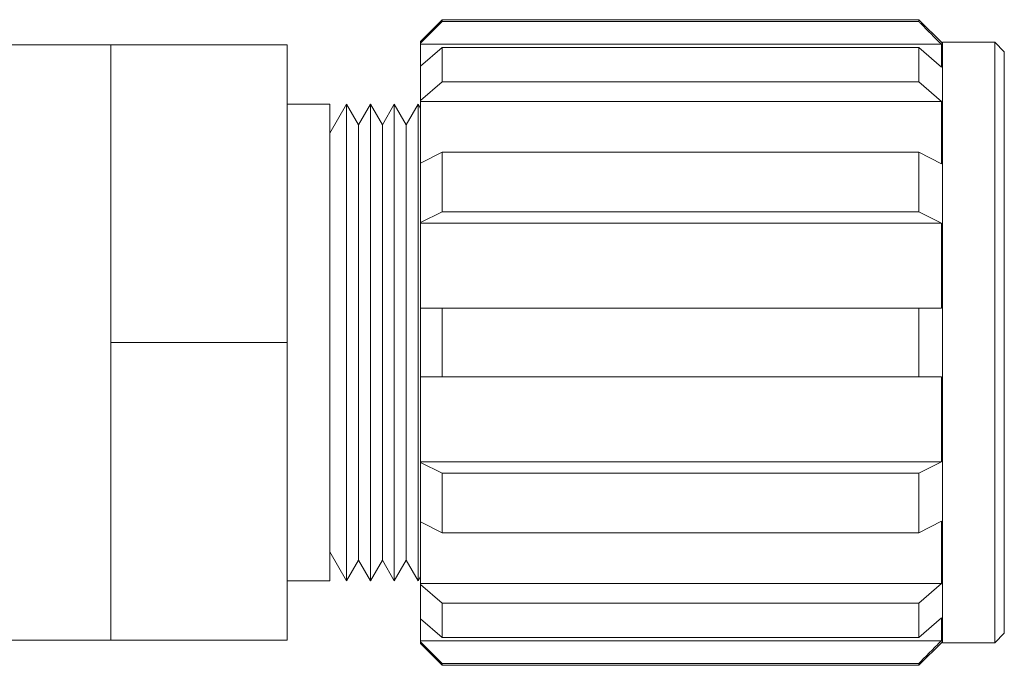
# Model space of a CAD drawing. Header units: inches. Extents: x 0.51 to 8.32, y 1.19 to 8.76.
# Tile 4 of 14: x 2.4 to 3.09, y 5.55 to 6. Entities that reach past the tile are written whole.
import ezdxf

# ---------------------------------------------------------------- set-up
doc = ezdxf.new("R2010")
doc.units = ezdxf.units.IN
doc.header["$MEASUREMENT"] = 0

msp = doc.modelspace()

# ---------------------------------------------------------------- linework, layer by layer
at = {"color": 7, "linetype": 'Continuous', "lineweight": 15}
for p, q in [((2.6931, 6.00223), (2.67796, 5.98708)), ((3.02644, 6.00223), (2.6931, 6.00223)), ((2.6931, 6.00223), (2.6931, 6.00095)), ((2.6931, 6.00095), (3.02644, 6.00095)), ((3.04296, 5.98571), (3.02644, 6.00223)), ((3.02644, 6.00223), (3.02644, 6.00095)), ((2.46129, 5.98473), (2.37463, 5.98473)), ((2.46129, 5.98473), (2.58463, 5.98473)), ((2.46129, 5.88056), (2.46129, 5.98473)), ((2.58463, 5.7764), (2.58463, 5.98473)), ((2.67796, 5.98708), (2.67796, 5.98571)), ((2.67796, 5.98502), (2.67796, 5.98571)), ((2.67796, 5.98502), (3.04227, 5.98502)), ((2.67796, 5.98502), (2.67796, 5.96907)), ((3.04227, 5.98502), (3.04227, 5.96907)), ((3.07963, 5.9864), (3.04296, 5.9864)), ((3.04296, 5.5664), (3.04296, 5.9864)), ((3.08629, 5.97973), (3.07963, 5.9864)), ((3.07963, 5.5664), (3.07963, 5.9864)), ((2.6931, 5.98287), (2.67796, 5.96967)), ((2.6931, 5.98287), (2.6931, 5.95887)), ((3.02644, 5.98287), (2.6931, 5.98287)), ((3.02644, 5.98287), (3.02644, 5.95887)), ((3.04227, 5.96907), (3.02644, 5.98287)), ((3.08629, 5.97973), (3.08629, 5.57306)), ((2.67796, 5.96967), (2.67796, 5.94567)), ((2.67796, 5.94567), (2.6931, 5.95887)), ((2.6931, 5.95887), (3.02644, 5.95887)), ((3.02644, 5.95887), (3.04227, 5.94507)), ((2.67796, 5.94507), (2.67796, 5.94567)), ((2.67796, 5.94507), (3.04227, 5.94507)), ((2.67796, 5.94507), (2.67796, 5.90149)), ((3.04227, 5.94507), (3.04227, 5.90149)), ((2.61463, 5.94306), (2.58463, 5.94306)), ((2.6263, 5.94306), (2.61463, 5.92285)), ((2.61463, 5.94306), (2.61463, 5.60973)), ((2.63463, 5.92863), (2.6263, 5.94306)), ((2.6263, 5.94306), (2.6263, 5.60973)), ((2.64296, 5.94306), (2.63463, 5.92863)), ((2.6513, 5.92863), (2.64296, 5.94306)), ((2.64296, 5.94306), (2.64296, 5.60973)), ((2.65963, 5.94306), (2.6513, 5.92863)), ((2.66796, 5.92863), (2.65963, 5.94306)), ((2.65963, 5.94306), (2.65963, 5.60973)), ((2.6763, 5.94306), (2.66796, 5.92863)), ((2.67796, 5.94018), (2.6763, 5.94306)), ((2.6763, 5.94306), (2.6763, 5.60973)), ((2.63463, 5.92863), (2.63463, 5.62416)), ((2.6513, 5.92863), (2.6513, 5.62416)), ((2.66796, 5.92863), (2.66796, 5.62416)), ((2.6931, 5.90946), (2.67796, 5.90184)), ((2.6931, 5.90946), (2.6931, 5.86789)), ((3.02644, 5.90946), (2.6931, 5.90946)), ((3.02644, 5.90946), (3.02644, 5.86789)), ((3.04227, 5.90149), (3.02644, 5.90946)), ((2.67796, 5.90184), (2.67796, 5.86027)), ((2.46129, 5.7764), (2.46129, 5.88056)), ((2.67796, 5.86027), (2.6931, 5.86789)), ((2.6931, 5.86789), (3.02644, 5.86789)), ((3.02644, 5.86789), (3.04227, 5.85992)), ((2.67796, 5.85992), (2.67796, 5.86027)), ((2.67796, 5.85992), (3.04227, 5.85992)), ((2.67796, 5.85992), (2.67796, 5.8004)), ((3.04227, 5.85992), (3.04227, 5.8004)), ((2.67796, 5.8004), (2.67796, 5.7524)), ((2.6931, 5.8004), (2.67796, 5.8004)), ((2.6931, 5.8004), (2.6931, 5.7524)), ((3.02644, 5.8004), (2.6931, 5.8004)), ((3.02644, 5.8004), (3.02644, 5.7524)), ((2.46129, 5.7764), (2.58463, 5.7764)), ((2.46129, 5.67223), (2.46129, 5.7764)), ((2.58463, 5.56806), (2.58463, 5.7764)), ((2.67796, 5.7524), (2.67796, 5.69287)), ((2.6931, 5.7524), (3.02644, 5.7524)), ((3.04227, 5.7524), (3.04227, 5.69287)), ((3.04227, 5.69287), (2.67796, 5.69287)), ((2.67796, 5.69252), (2.67796, 5.69287)), ((2.6931, 5.6849), (2.67796, 5.69252)), ((2.67796, 5.69252), (2.67796, 5.65095)), ((3.04227, 5.69287), (3.02644, 5.6849)), ((2.6931, 5.6849), (2.6931, 5.64333)), ((3.02644, 5.6849), (2.6931, 5.6849)), ((3.02644, 5.6849), (3.02644, 5.64333)), ((2.46129, 5.56806), (2.46129, 5.67223)), ((2.67796, 5.6513), (2.67796, 5.60772)), ((2.67796, 5.65095), (2.6931, 5.64333)), ((3.02644, 5.64333), (3.04227, 5.6513)), ((3.04227, 5.6513), (3.04227, 5.60772)), ((2.6931, 5.64333), (3.02644, 5.64333)), ((2.61463, 5.62995), (2.6263, 5.60973)), ((2.6263, 5.60973), (2.63463, 5.62416)), ((2.63463, 5.62416), (2.64296, 5.60973)), ((2.64296, 5.60973), (2.6513, 5.62416)), ((2.6513, 5.62416), (2.65963, 5.60973)), ((2.65963, 5.60973), (2.66796, 5.62416)), ((2.66796, 5.62416), (2.6763, 5.60973)), ((2.58463, 5.60973), (2.61463, 5.60973)), ((2.6763, 5.60973), (2.67796, 5.61261)), ((3.04227, 5.60772), (2.67796, 5.60772)), ((2.67796, 5.60712), (2.67796, 5.60772)), ((2.6931, 5.59393), (2.67796, 5.60712)), ((2.67796, 5.60712), (2.67796, 5.58312)), ((3.04227, 5.60772), (3.02644, 5.59393)), ((2.6931, 5.59393), (2.6931, 5.56993)), ((3.02644, 5.59393), (2.6931, 5.59393)), ((3.02644, 5.59393), (3.02644, 5.56993)), ((2.67796, 5.58372), (2.67796, 5.56777)), ((2.67796, 5.58312), (2.6931, 5.56993)), ((3.02644, 5.56993), (3.04227, 5.58372)), ((3.04227, 5.58372), (3.04227, 5.56777)), ((3.07963, 5.5664), (3.08629, 5.57306)), ((2.37463, 5.56806), (2.46129, 5.56806)), ((2.46129, 5.56806), (2.58463, 5.56806)), ((3.04227, 5.56777), (2.67796, 5.56777)), ((2.67796, 5.56708), (2.67796, 5.56777)), ((2.67796, 5.56708), (2.67796, 5.56571)), ((2.67796, 5.56571), (2.6931, 5.55056)), ((2.6931, 5.56993), (3.02644, 5.56993)), ((3.02644, 5.55056), (3.04296, 5.56708)), ((3.04296, 5.5664), (3.07963, 5.5664)), ((2.6931, 5.55184), (2.6931, 5.55056)), ((3.02644, 5.55184), (2.6931, 5.55184)), ((3.02644, 5.55184), (3.02644, 5.55056)), ((2.6931, 5.55056), (3.02644, 5.55056))]:
    msp.add_line(p, q, dxfattribs=at)
at = {"color": 7, "linetype": 'Continuous', "lineweight": 15, "flags": 128}
for points in [[(2.67796, 5.98571), (2.69173, 5.99957), (2.6931, 6.00095)], [(2.6931, 5.55184), (2.67963, 5.5654), (2.67796, 5.56708)]]:
    msp.add_lwpolyline(points, dxfattribs=at)
at = {"color": 7, "linetype": 'Continuous', "lineweight": 15}
for points, knots in [([(3.02644, 6.00095), (3.02692, 6.00046), (3.0322, 5.99515), (3.03748, 5.98984), (3.04227, 5.98502)], [0, 0, 0, 0, 0.09237, 1, 1, 1, 1]), ([(3.04227, 5.8004), (3.0396, 5.8004), (3.03432, 5.8004), (3.02904, 5.8004), (3.02644, 5.8004)], [0, 0, 0, 0, 0.50628, 1, 1, 1, 1]), ([(2.67796, 5.7524), (2.67852, 5.7524), (2.68356, 5.7524), (2.68861, 5.7524), (2.6931, 5.7524)], [0, 0, 0, 0, 0.110273, 1, 1, 1, 1]), ([(3.02644, 5.7524), (3.02904, 5.7524), (3.03432, 5.7524), (3.0396, 5.7524), (3.04227, 5.7524)], [0, 0, 0, 0, 0.49372, 1, 1, 1, 1]), ([(3.04227, 5.56777), (3.0396, 5.56508), (3.03432, 5.55977), (3.02904, 5.55446), (3.02644, 5.55184)], [0, 0, 0, 0, 0.50628, 1, 1, 1, 1])]:
    msp.add_open_spline(points, degree=3, knots=knots, dxfattribs=at)

doc.saveas('drawing.dxf')
